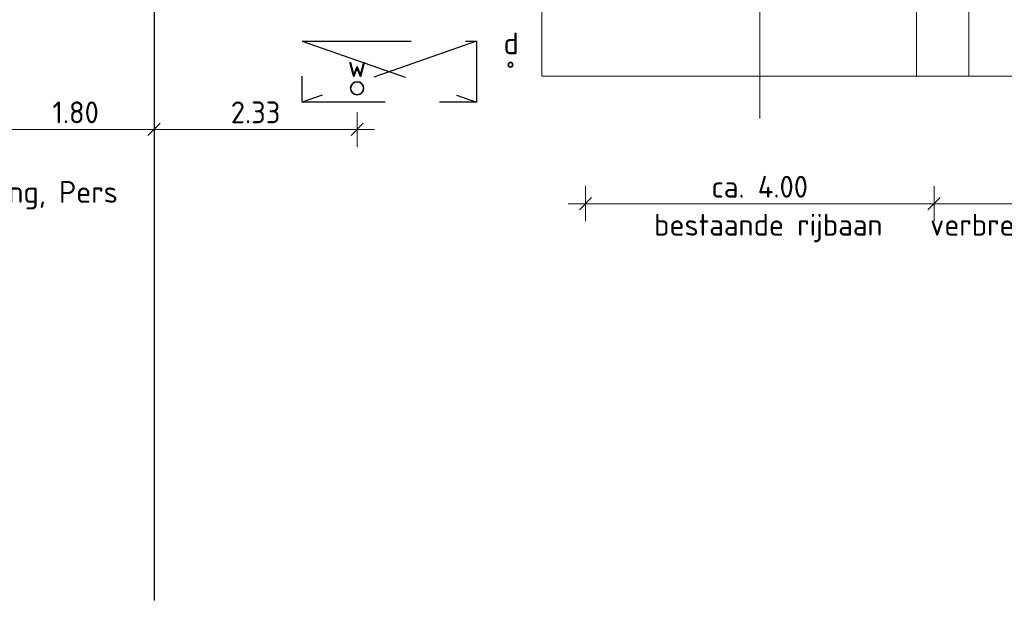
# Model space of a CAD drawing. Header units: metres. Extents: x 150805 to 161014, y 478675 to 486369.
# Tile 13 of 35: x 160758 to 160769, y 478675 to 478682. Entities that reach past the tile are written whole.
import ezdxf

# ---------------------------------------------------------------- set-up
doc = ezdxf.new("R2010")
doc.units = ezdxf.units.M
for name, pattern in [('AM-AS', [16, 10, -2, 2, -2]), ('DASHED2', [0.375, 0.25, -0.125]), ('XX-HART', [12, 4, -2, 0, -2, 4])]:
    doc.linetypes.add(name, pattern=pattern)
doc.layers.get('0').update_dxf_attribs({"lineweight": 25})
doc.layers.get('Defpoints').update_dxf_attribs({"lineweight": 25, "true_color": 0xff7fff})
for name, color, linetype, lineweight in [('N-WE-AM-AS_WEG_GEBIEDSONTSLUITINGSWEG-G', 10, 'AM-AS', 18), ('N-WE-GR-BOOM-1e-SD', 90, 'Continuous', 25), ('X-XX-AL-M', 7, 'Continuous', 18), ('X-XX-AL-PROFIEL-B-G', 7, 'Continuous', 9), ('X-XX-AL-PROFIEL-N-G', 7, 'Continuous', 35), ('X-XX-AL-T25', 7, 'Continuous', 25)]:
    doc.layers.add(name, color=color, linetype=linetype, lineweight=lineweight)
doc.layers.add('X-XX-AL-HARTLIJN-G', color=7, linetype='XX-HART', lineweight=35, true_color=0xff2e2e)
doc.styles.add('NLCS-ISO-M100-T25', font='NLCS-ISO.ttf')
doc.dimstyles.new('NLCS-M100-T25-SCHRAP-X_L2_H1', dxfattribs={"dimscale": 0.1, "dimtxt": 2.5, "dimasz": 1.4, "dimexe": 2, "dimexo": 2, "dimgap": 0.7, "dimtad": 1, "dimzin": 0, "dimdsep": 46, "dimtxsty": 'NLCS-ISO-M100-T25', "dimblk": 'OBLIQUE', "dimcen": 0, "dimdle": 2, "dimclrd": 256, "dimclre": 256, "dimclrt": 256, "dimadec": 1, "dimazin": 0, "dimtfac": 1, "dimtofl": 0, "dimtmove": 1, "dimatfit": 0, "dimldrblk": 'OBLIQUE', "dimfxl": 2, "dimfxlon": 1, "dimtfill": 1, "dimtfillclr": 254, "dimtolj": 1, "dimtzin": 0, "dimlwd": 18, "dimlwe": 18, "dimarcsym": 0})

# ---------------------------------------------------------------- blocks, each defined once
blk = doc.blocks.new('*U60')
at = {"linetype": 'ByBlock', "lineweight": -2, "ltscale": 5}
for points in [[(0, 0), (4, 0), (4, -0.1), (0, -0.1)], [(-0.2, -0.1), (4.2, -0.1), (4.2, -0.4), (-0.2, -0.4)], [(-0.5, -0.4), (4.4, -0.4), (4.4, -1.2), (-0.5, -1.2)]]:
    blk.add_lwpolyline(points, close=True, dxfattribs=at)
blk = doc.blocks.new('_Oblique')
at = {"color": 0, "linetype": 'ByBlock', "lineweight": -2}
blk.add_line((-0.5, -0.5), (0.5, 0.5), dxfattribs=at)
blk = doc.blocks.new('*D327')
at = {"layer": 'Defpoints', "color": 0, "transparency": 16777216}
for p in [(160764.645, 478682.021), (160768.645, 478682.021), (160768.645, 478679.707)]:
    blk.add_point(p, dxfattribs=at)
at = {"layer": 'X-XX-AL-PROFIEL-B-G', "linetype": 'Continuous', "lineweight": 18, "transparency": 16777216}
for p, q in [((160764.645, 478679.907), (160764.645, 478679.507)), ((160768.645, 478679.907), (160768.645, 478679.507)), ((160764.445, 478679.707), (160768.845, 478679.707))]:
    blk.add_line(p, q, dxfattribs=at)
at = {"layer": 'X-XX-AL-PROFIEL-B-G', "lineweight": 18, "transparency": 16777216, "xscale": 0.14, "yscale": 0.14, "zscale": 0.14, "rotation": 180}
blk.add_blockref('_Oblique', (160764.645, 478679.707), dxfattribs=at)
at = {"layer": 'X-XX-AL-PROFIEL-B-G', "lineweight": 18, "transparency": 16777216, "xscale": 0.14, "yscale": 0.14, "zscale": 0.14}
blk.add_blockref('_Oblique', (160768.645, 478679.707), dxfattribs=at)
at = {"layer": 'X-XX-AL-PROFIEL-B-G', "transparency": 16777216, "insert": (160766.645, 478679.902), "char_height": 0.25, "attachment_point": 5, "style": 'NLCS-ISO-M100-T25', "bg_fill": 3, "box_fill_scale": 1.1, "bg_fill_color": 256, "bg_fill_true_color": 13158600, "bg_fill_transparency": 0}
blk.add_mtext('\\A1;ca. 4.00', dxfattribs=at)
blk = doc.blocks.new('*D328')
at = {"layer": 'Defpoints', "color": 0, "transparency": 16777216}
for p in [(160768.645, 478682.021), (160771.145, 478682.021), (160771.145, 478679.707)]:
    blk.add_point(p, dxfattribs=at)
at = {"layer": 'X-XX-AL-M', "linetype": 'Continuous', "lineweight": 18, "transparency": 16777216}
for p, q in [((160768.645, 478679.907), (160768.645, 478679.507)), ((160771.145, 478679.907), (160771.145, 478679.507)), ((160768.445, 478679.707), (160771.345, 478679.707))]:
    blk.add_line(p, q, dxfattribs=at)
at = {"layer": 'X-XX-AL-M', "lineweight": 18, "transparency": 16777216, "xscale": 0.14, "yscale": 0.14, "zscale": 0.14, "rotation": 180}
blk.add_blockref('_Oblique', (160768.645, 478679.707), dxfattribs=at)
at = {"layer": 'X-XX-AL-M', "lineweight": 18, "transparency": 16777216, "xscale": 0.14, "yscale": 0.14, "zscale": 0.14}
blk.add_blockref('_Oblique', (160771.145, 478679.707), dxfattribs=at)
at = {"layer": 'X-XX-AL-M', "transparency": 16777216, "insert": (160769.895, 478679.902), "char_height": 0.25, "attachment_point": 5, "style": 'NLCS-ISO-M100-T25', "bg_fill": 3, "box_fill_scale": 1.1, "bg_fill_color": 256, "bg_fill_true_color": 13158600, "bg_fill_transparency": 0}
blk.add_mtext('\\A1;2.50', dxfattribs=at)
blk = doc.blocks.new('*U61')
at = {"linetype": 'ByBlock', "lineweight": -2, "ltscale": 5}
for points in [[(0, 0), (2.5, 0), (2.5, -0.1), (0, -0.1)], [(-0.2, -0.1), (2.7, -0.1), (2.7, -0.4), (-0.2, -0.4)], [(-0.2, -0.4), (3, -0.4), (3, -1.2), (-0.2, -1.2)]]:
    blk.add_lwpolyline(points, close=True, dxfattribs=at)
blk = doc.blocks.new('*D338')
at = {"layer": 'Defpoints', "color": 0, "transparency": 16777216}
for p in [(160757.895, 478681.772), (160759.695, 478681.772), (160759.695, 478680.56)]:
    blk.add_point(p, dxfattribs=at)
at = {"layer": 'N-WE-GR-BOOM-1e-SD', "linetype": 'Continuous', "lineweight": 18, "transparency": 16777216}
for p, q in [((160757.895, 478680.76), (160757.895, 478680.36)), ((160759.695, 478680.76), (160759.695, 478680.36)), ((160757.695, 478680.56), (160759.895, 478680.56))]:
    blk.add_line(p, q, dxfattribs=at)
at = {"layer": 'N-WE-GR-BOOM-1e-SD', "lineweight": 18, "transparency": 16777216, "xscale": 0.14, "yscale": 0.14, "zscale": 0.14, "rotation": 180}
blk.add_blockref('_Oblique', (160757.895, 478680.56), dxfattribs=at)
at = {"layer": 'N-WE-GR-BOOM-1e-SD', "lineweight": 18, "transparency": 16777216, "xscale": 0.14, "yscale": 0.14, "zscale": 0.14}
blk.add_blockref('_Oblique', (160759.695, 478680.56), dxfattribs=at)
at = {"layer": 'N-WE-GR-BOOM-1e-SD', "transparency": 16777216, "insert": (160758.795, 478680.755), "char_height": 0.25, "attachment_point": 5, "style": 'NLCS-ISO-M100-T25', "bg_fill": 3, "box_fill_scale": 1.1, "bg_fill_color": 256, "bg_fill_true_color": 13158600, "bg_fill_transparency": 0}
blk.add_mtext('\\A1;1.80', dxfattribs=at)
blk = doc.blocks.new('*D339')
at = {"layer": 'Defpoints', "color": 0, "transparency": 16777216}
for p in [(160759.695, 478681.772), (160762.025, 478680.956), (160762.025, 478680.56)]:
    blk.add_point(p, dxfattribs=at)
at = {"layer": 'N-WE-GR-BOOM-1e-SD', "linetype": 'Continuous', "lineweight": 18, "transparency": 16777216}
for p, q in [((160759.695, 478680.76), (160759.695, 478680.36)), ((160762.025, 478680.756), (160762.025, 478680.36)), ((160759.495, 478680.56), (160762.225, 478680.56))]:
    blk.add_line(p, q, dxfattribs=at)
at = {"layer": 'N-WE-GR-BOOM-1e-SD', "lineweight": 18, "transparency": 16777216, "xscale": 0.14, "yscale": 0.14, "zscale": 0.14, "rotation": 180}
blk.add_blockref('_Oblique', (160759.695, 478680.56), dxfattribs=at)
at = {"layer": 'N-WE-GR-BOOM-1e-SD', "lineweight": 18, "transparency": 16777216, "xscale": 0.14, "yscale": 0.14, "zscale": 0.14}
blk.add_blockref('_Oblique', (160762.025, 478680.56), dxfattribs=at)
at = {"layer": 'N-WE-GR-BOOM-1e-SD', "transparency": 16777216, "insert": (160760.86, 478680.755), "char_height": 0.25, "attachment_point": 5, "style": 'NLCS-ISO-M100-T25', "bg_fill": 3, "box_fill_scale": 1.1, "bg_fill_color": 256, "bg_fill_true_color": 13158600, "bg_fill_transparency": 0}
blk.add_mtext('\\A1;2.33', dxfattribs=at)

msp = doc.modelspace()

# ---------------------------------------------------------------- linework, layer by layer
at = {"linetype": 'DASHED2', "ltscale": 5}
for p, q in [((160761.395, 478681.572), (160763.395, 478680.872)), ((160763.395, 478681.572), (160761.395, 478680.872))]:
    msp.add_line(p, q, dxfattribs=at)
at = {"linetype": 'DASHED2', "ltscale": 5, "flags": 128}
msp.add_lwpolyline([(160761.395, 478681.572), (160763.395, 478681.572), (160763.395, 478680.872), (160761.395, 478680.872)], close=True, dxfattribs=at)
at = {"layer": 'Defpoints'}
msp.add_line((160759.695, 478694.5), (160759.695, 478675.159), dxfattribs=at)
at = {"layer": 'X-XX-AL-HARTLIJN-G'}
msp.add_line((160767.895, 478686.322), (160767.895, 478680.683), dxfattribs=at)
at = {"layer": 'X-XX-AL-PROFIEL-N-G', "color": 114, "true_color": 0x139b48}
msp.add_circle((160763.785, 478681.301), 0.0261, dxfattribs=at)
at = {"layer": 'X-XX-AL-PROFIEL-N-G', "color": 5, "true_color": 0x0000ff}
msp.add_circle((160762.025, 478681.031), 0.075, dxfattribs=at)

# ---------------------------------------------------------------- block references
at = {"layer": 'X-XX-AL-PROFIEL-B-G'}
msp.add_blockref('*U60', (160764.645, 478682.37), dxfattribs=at)

# ---------------------------------------------------------------- texts
at = {"layer": 'X-XX-AL-PROFIEL-B-G', "style": 'NLCS-ISO-M100-T25'}
for s, p in [('d', (160763.705, 478681.421)), ('w', (160761.918, 478681.16))]:
    msp.add_text(s, height=0.25, dxfattribs=at).set_placement(p)
at = {"layer": 'X-XX-AL-T25', "style": 'NLCS-ISO-M100-T25'}
msp.add_text('Gestuurde boring, Pers', height=0.25, dxfattribs=at).set_placement((160755.81, 478679.718))

# ---------------------------------------------------------------- next in the draw order: dimensions: what is measured, and where the dimension line sits
at = {"layer": 'N-WE-GR-BOOM-1e-SD'}
dim = msp.add_linear_dim(base=(160759.695, 478680.56), p1=(160757.895, 478681.772), p2=(160759.695, 478681.772), dimstyle='NLCS-M100-T25-SCHRAP-X_L2_H1', dxfattribs=at)
dim.commit()
dim.dimension.update_dxf_attribs({"geometry": '*D338', "text_midpoint": (160758.795, 478680.755)})
at = {"layer": 'X-XX-AL-PROFIEL-B-G'}
dim = msp.add_linear_dim(base=(160768.645, 478679.707), p1=(160764.645, 478682.021), p2=(160768.645, 478682.021), text='ca. <>', dimstyle='NLCS-M100-T25-SCHRAP-X_L2_H1', dxfattribs=at)
dim.commit()
dim.dimension.update_dxf_attribs({"geometry": '*D327', "text_midpoint": (160766.645, 478679.902)})

# ---------------------------------------------------------------- next in the draw order: linework, layer by layer
at = {"layer": 'N-WE-AM-AS_WEG_GEBIEDSONTSLUITINGSWEG-G', "color": 252, "true_color": 0x939598}
msp.add_line((160766.645, 478686.322), (160766.645, 478680.683), dxfattribs=at)

# ---------------------------------------------------------------- next in the draw order: texts
at = {"layer": 'X-XX-AL-PROFIEL-B-G', "style": 'NLCS-ISO-M100-T25'}
msp.add_text('bestaande rijbaan', height=0.25, dxfattribs=at).set_placement((160765.433, 478679.341))

# ---------------------------------------------------------------- next in the draw order: dimensions: what is measured, and where the dimension line sits
at = {"layer": 'N-WE-GR-BOOM-1e-SD'}
dim = msp.add_linear_dim(base=(160762.025, 478680.56), p1=(160759.695, 478681.772), p2=(160762.025, 478680.956), dimstyle='NLCS-M100-T25-SCHRAP-X_L2_H1', dxfattribs=at)
dim.commit()
dim.dimension.update_dxf_attribs({"geometry": '*D339', "text_midpoint": (160760.86, 478680.755)})
at = {"layer": 'X-XX-AL-M'}
dim = msp.add_linear_dim(base=(160771.145, 478679.707), p1=(160768.645, 478682.021), p2=(160771.145, 478682.021), dimstyle='NLCS-M100-T25-SCHRAP-X_L2_H1', dxfattribs=at)
dim.commit()
dim.dimension.update_dxf_attribs({"geometry": '*D328', "text_midpoint": (160769.895, 478679.902)})

# ---------------------------------------------------------------- next in the draw order: block references
at = {"layer": 'X-XX-AL-PROFIEL-B-G'}
msp.add_blockref('*U61', (160768.645, 478682.37), dxfattribs=at)

# ---------------------------------------------------------------- next in the draw order: texts
at = {"layer": 'X-XX-AL-T25', "style": 'NLCS-ISO-M100-T25'}
msp.add_text('verbrede rijbaan', height=0.25, dxfattribs=at).set_placement((160768.6, 478679.341))

doc.saveas('drawing.dxf')
